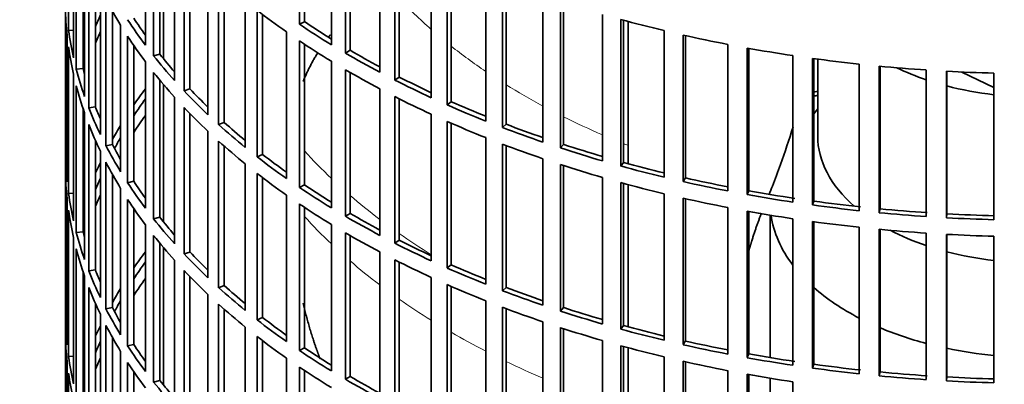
# Model space of a CAD drawing. Header units: millimetres. Extents: x 492 to 1367, y -1762 to 1549.
# Tile 4 of 29: x 1067 to 1213, y -1510 to -1456. Entities that reach past the tile are written whole.
import ezdxf

# ---------------------------------------------------------------- set-up
doc = ezdxf.new("R2010")
doc.units = ezdxf.units.MM
for name, color, linetype in [('VSI184-254_GIUNT', 7, 'Continuous'), ('VSI344-454_FILTR', 7, 'Continuous'), ('VSI344-454_SUPPO', 7, 'Continuous')]:
    doc.layers.add(name, color=color, linetype=linetype)

# ---------------------------------------------------------------- blocks, each defined once
blk = doc.blocks.new('SE4')
at = {"layer": 'VSI184-254_GIUNT', "color": 7, "linetype": 'Continuous', "lineweight": 35}
for p, q in [((1185.23, -1462.16), (1185.23, -1473.52)), ((1185.23, -1469.52), (1184.67, -1470.24)), ((1178.23, -1485.2), (1178.23, -1506.24)), ((1178.23, -1509.29), (1178.23, -1530.32))]:
    blk.add_line(p, q, dxfattribs=at)
for centre, major_axis, start_param, end_param in [((1217.73, -1449.03), (-32.5, 0), 0.875493, 1.038932), ((1217.73, -1449.03), (-32.5, 0), 1.14425, 1.369498), ((1217.73, -1473.52), (-32.5, 0), 0, 0.584062), ((1217.73, -1483.42), (39.5, 0), 3.220457, 3.555729), ((1217.73, -1473.52), (-32.5, 0), 0.835386, 1.038932), ((1217.73, -1473.52), (-32.5, 0), 1.14425, 1.369498), ((1217.73, -1483.42), (39.5, 0), 3.720726, 3.98088), ((1217.73, -1483.42), (39.5, 0), 4.081192, 4.281952), ((1217.73, -1483.42), (39.5, 0), 4.365036, 4.547129)]:
    blk.add_ellipse(centre, major_axis=major_axis, ratio=0.57735, start_param=start_param, end_param=end_param, dxfattribs=at)
at = {"layer": 'VSI344-454_FILTR', "color": 7, "linetype": 'Continuous', "lineweight": 35}
for p, q in [((1074.23, -1368.6), (1074.23, -1608.65)), ((1074.69, -1457.91), (1074.69, -1436.28)), ((1108.77, -1457.01), (1108.77, -1435.38)), ((1109.51, -1456.63), (1109.51, -1435.87)), ((1086.04, -1460.1), (1086.04, -1438.46)), ((1113.47, -1460.03), (1113.47, -1438.39)), ((1115.55, -1461.27), (1115.55, -1439.63)), ((1075.43, -1461.95), (1075.43, -1440.32)), ((1087.25, -1461.67), (1087.25, -1440.03)), ((1116.24, -1460.85), (1116.24, -1440.04)), ((1075.84, -1463.66), (1075.84, -1442.02)), ((1088.15, -1461.42), (1088.15, -1441.15)), ((1120.61, -1464.09), (1120.61, -1442.45)), ((1090.33, -1465.32), (1090.33, -1443.68)), ((1122.82, -1465.24), (1122.82, -1443.61)), ((1123.47, -1464.8), (1123.47, -1443.93)), ((1076.83, -1463.56), (1076.83, -1445.33)), ((1091.73, -1466.84), (1091.73, -1445.2)), ((1077.06, -1467.66), (1077.06, -1446.02)), ((1092.6, -1466.55), (1092.6, -1446.11)), ((1128.21, -1467.85), (1128.21, -1446.22)), ((1077.68, -1469.34), (1077.68, -1447.7)), ((1130.56, -1468.91), (1130.56, -1447.28)), ((1131.15, -1468.45), (1131.15, -1447.54)), ((1095.25, -1470.36), (1095.25, -1448.72)), ((1136.25, -1471.3), (1136.25, -1449.66)), ((1078.65, -1469.2), (1078.65, -1450.05)), ((1096.83, -1471.82), (1096.83, -1450.18)), ((1097.66, -1471.5), (1097.66, -1450.92)), ((1138.73, -1472.26), (1138.73, -1450.63)), ((1139.26, -1471.78), (1139.26, -1450.83)), ((1079.39, -1473.28), (1079.39, -1451.65)), ((1080.21, -1474.94), (1080.21, -1453.3)), ((1100.77, -1475.19), (1100.77, -1453.55)), ((1144.69, -1474.42), (1144.69, -1452.78)), ((1147.28, -1475.28), (1147.28, -1453.64)), ((1147.74, -1474.77), (1147.74, -1453.79)), ((1074.24, -1476.22), (1074.24, -1454.59)), ((1081.16, -1474.76), (1081.16, -1455.07)), ((1102.52, -1476.58), (1102.52, -1454.94)), ((1103.31, -1476.22), (1103.31, -1455.55)), ((1153.49, -1477.19), (1153.49, -1455.55)), ((1109.51, -1456.63), (1108.77, -1457.01)), ((1156.17, -1477.94), (1156.17, -1456.3)), ((1156.57, -1477.41), (1156.57, -1456.41)), ((1075.43, -1457.87), (1074.69, -1457.91)), ((1082.38, -1478.8), (1082.38, -1457.16)), ((1106.85, -1479.78), (1106.85, -1458.14)), ((1162.59, -1479.59), (1162.59, -1457.95)), ((1074.48, -1480.28), (1074.48, -1458.64)), ((1083.4, -1480.42), (1083.4, -1458.78)), ((1108.77, -1481.1), (1108.77, -1459.46)), ((1109.51, -1480.71), (1109.51, -1459.96)), ((1165.36, -1480.24), (1165.36, -1458.6)), ((1165.7, -1479.69), (1165.7, -1458.68)), ((1074.69, -1482), (1074.69, -1460.36)), ((1084.33, -1480.2), (1084.33, -1460.17)), ((1088.15, -1461.42), (1087.25, -1461.67)), ((1116.24, -1460.85), (1115.55, -1461.27)), ((1171.97, -1481.63), (1171.97, -1459.99)), ((1174.81, -1482.16), (1174.81, -1460.52)), ((1175.08, -1481.6), (1175.08, -1460.57)), ((1086.04, -1484.18), (1086.04, -1462.55)), ((1113.47, -1484.12), (1113.47, -1462.48)), ((1181.57, -1483.28), (1181.57, -1461.64)), ((1184.46, -1483.69), (1184.46, -1462.06)), ((1184.67, -1483.13), (1184.67, -1462.09)), ((1076.83, -1463.56), (1075.84, -1463.66)), ((1087.25, -1485.76), (1087.25, -1464.12)), ((1115.55, -1485.36), (1115.55, -1463.72)), ((1116.24, -1484.94), (1116.24, -1464.12)), ((1191.34, -1484.54), (1191.34, -1462.9)), ((1194.28, -1484.84), (1194.28, -1463.2)), ((1194.42, -1484.27), (1194.42, -1463.21)), ((1201.25, -1485.4), (1201.25, -1463.77)), ((1204.21, -1485.58), (1204.21, -1463.95)), ((1204.28, -1485.01), (1204.28, -1463.95)), ((1211.23, -1485.87), (1211.23, -1464.23)), ((1075.43, -1486.04), (1075.43, -1464.4)), ((1088.15, -1485.5), (1088.15, -1465.23)), ((1123.47, -1464.8), (1122.82, -1465.24)), ((1075.84, -1487.74), (1075.84, -1466.11)), ((1092.6, -1466.55), (1091.73, -1466.84)), ((1120.61, -1488.18), (1120.61, -1466.54)), ((1090.33, -1489.41), (1090.33, -1467.77)), ((1122.82, -1489.33), (1122.82, -1467.69)), ((1123.47, -1488.89), (1123.47, -1468.02)), ((1131.15, -1468.45), (1130.56, -1468.91)), ((1076.83, -1487.64), (1076.83, -1469.41)), ((1077.06, -1491.74), (1077.06, -1470.11)), ((1078.65, -1469.2), (1077.68, -1469.34)), ((1091.73, -1490.93), (1091.73, -1469.29)), ((1092.6, -1490.64), (1092.6, -1470.2)), ((1097.66, -1471.5), (1096.83, -1471.82)), ((1128.21, -1491.94), (1128.21, -1470.3)), ((1130.56, -1493), (1130.56, -1471.36)), ((1077.68, -1493.43), (1077.68, -1471.79)), ((1095.25, -1494.45), (1095.25, -1472.81)), ((1131.15, -1492.53), (1131.15, -1471.62)), ((1139.26, -1471.78), (1138.73, -1472.26)), ((1078.65, -1493.29), (1078.65, -1474.14)), ((1096.83, -1495.91), (1096.83, -1474.27)), ((1136.25, -1495.39), (1136.25, -1473.75)), ((1079.39, -1497.37), (1079.39, -1475.73)), ((1081.16, -1474.76), (1080.21, -1474.94)), ((1097.66, -1495.58), (1097.66, -1475.01)), ((1138.73, -1496.35), (1138.73, -1474.71)), ((1139.26, -1495.86), (1139.26, -1474.92)), ((1147.74, -1474.77), (1147.28, -1475.28)), ((1074.48, -1476.22), (1074.24, -1476.22)), ((1080.21, -1499.02), (1080.21, -1477.39)), ((1103.31, -1476.22), (1102.52, -1476.58)), ((1144.69, -1498.5), (1144.69, -1476.87)), ((1156.57, -1477.41), (1156.17, -1477.94)), ((1074.24, -1500.31), (1074.24, -1478.67)), ((1100.77, -1499.27), (1100.77, -1477.64)), ((1147.28, -1499.36), (1147.28, -1477.73)), ((1147.74, -1498.85), (1147.74, -1477.88)), ((1081.16, -1498.85), (1081.16, -1479.16)), ((1084.33, -1480.2), (1083.4, -1480.42)), ((1102.52, -1500.67), (1102.52, -1479.03)), ((1103.31, -1500.31), (1103.31, -1479.64)), ((1153.49, -1501.27), (1153.49, -1479.63)), ((1165.7, -1479.69), (1165.36, -1480.24)), ((1082.38, -1502.89), (1082.38, -1481.25)), ((1109.51, -1480.71), (1108.77, -1481.1)), ((1156.17, -1502.03), (1156.17, -1480.39)), ((1156.57, -1501.5), (1156.57, -1480.5)), ((1175.08, -1481.6), (1174.81, -1482.16)), ((1074.48, -1504.37), (1074.48, -1482.73)), ((1075.43, -1481.95), (1074.69, -1482)), ((1083.4, -1504.51), (1083.4, -1482.87)), ((1106.85, -1503.87), (1106.85, -1482.23)), ((1162.59, -1503.68), (1162.59, -1482.04)), ((1165.36, -1504.32), (1165.36, -1482.69)), ((1165.7, -1503.78), (1165.7, -1482.76)), ((1184.67, -1483.13), (1184.46, -1483.69)), ((1074.69, -1506.09), (1074.69, -1484.45)), ((1084.33, -1504.29), (1084.33, -1484.26)), ((1108.77, -1505.19), (1108.77, -1483.55)), ((1109.51, -1504.8), (1109.51, -1484.05)), ((1171.97, -1505.71), (1171.97, -1484.08)), ((1174.81, -1506.24), (1174.81, -1484.61)), ((1175.08, -1505.69), (1175.08, -1484.66)), ((1194.42, -1484.27), (1194.28, -1484.84)), ((1088.15, -1485.5), (1087.25, -1485.76)), ((1116.24, -1484.94), (1115.55, -1485.36)), ((1181.57, -1507.36), (1181.57, -1485.73)), ((1204.28, -1485.01), (1204.21, -1485.58)), ((1086.04, -1508.27), (1086.04, -1486.63)), ((1113.47, -1508.2), (1113.47, -1486.57)), ((1184.46, -1507.78), (1184.46, -1486.14)), ((1184.67, -1507.22), (1184.67, -1486.17)), ((1191.34, -1508.63), (1191.34, -1486.99)), ((1194.28, -1508.92), (1194.28, -1487.29)), ((1194.42, -1508.35), (1194.42, -1487.3)), ((1075.43, -1510.13), (1075.43, -1488.49)), ((1076.83, -1487.64), (1075.84, -1487.74)), ((1087.25, -1509.84), (1087.25, -1488.21)), ((1115.55, -1509.44), (1115.55, -1487.81)), ((1116.24, -1509.03), (1116.24, -1488.21)), ((1123.47, -1488.89), (1122.82, -1489.33)), ((1201.25, -1509.49), (1201.25, -1487.85)), ((1204.21, -1509.67), (1204.21, -1488.03)), ((1204.28, -1509.09), (1204.28, -1488.04)), ((1211.23, -1509.95), (1211.23, -1488.32)), ((1075.84, -1511.83), (1075.84, -1490.19)), ((1088.15, -1509.59), (1088.15, -1489.32)), ((1090.33, -1513.49), (1090.33, -1491.86)), ((1092.6, -1490.64), (1091.73, -1490.93)), ((1120.61, -1512.26), (1120.61, -1490.63)), ((1122.82, -1513.42), (1122.82, -1491.78)), ((1078.65, -1493.29), (1077.68, -1493.43)), ((1091.73, -1515.02), (1091.73, -1493.38)), ((1123.47, -1512.97), (1123.47, -1492.11)), ((1131.15, -1492.53), (1130.56, -1493)), ((1076.83, -1511.73), (1076.83, -1493.5)), ((1077.06, -1515.83), (1077.06, -1494.19)), ((1092.6, -1514.73), (1092.6, -1494.28)), ((1128.21, -1516.03), (1128.21, -1494.39)), ((1077.68, -1517.51), (1077.68, -1495.88)), ((1097.66, -1495.58), (1096.83, -1495.91)), ((1130.56, -1517.09), (1130.56, -1495.45)), ((1131.15, -1516.62), (1131.15, -1495.71)), ((1139.26, -1495.86), (1138.73, -1496.35)), ((1095.25, -1518.53), (1095.25, -1496.9)), ((1078.65, -1517.38), (1078.65, -1498.22)), ((1081.16, -1498.85), (1080.21, -1499.02)), ((1096.83, -1519.99), (1096.83, -1498.36)), ((1097.66, -1519.67), (1097.66, -1499.1)), ((1136.25, -1519.48), (1136.25, -1497.84)), ((1138.73, -1520.44), (1138.73, -1498.8)), ((1139.26, -1519.95), (1139.26, -1499)), ((1147.74, -1498.85), (1147.28, -1499.36)), ((1074.48, -1500.3), (1074.24, -1500.31)), ((1079.39, -1521.46), (1079.39, -1499.82)), ((1103.31, -1500.31), (1102.52, -1500.67)), ((1080.21, -1523.11), (1080.21, -1501.47)), ((1100.77, -1523.36), (1100.77, -1501.72)), ((1144.69, -1522.59), (1144.69, -1500.95)), ((1147.28, -1523.45), (1147.28, -1501.81)), ((1147.74, -1522.94), (1147.74, -1501.97)), ((1156.57, -1501.5), (1156.17, -1502.03)), ((1074.24, -1524.4), (1074.24, -1502.76)), ((1081.16, -1522.93), (1081.16, -1503.24)), ((1102.52, -1524.75), (1102.52, -1503.12)), ((1084.33, -1504.29), (1083.4, -1504.51)), ((1103.31, -1524.4), (1103.31, -1503.72)), ((1109.51, -1504.8), (1108.77, -1505.19)), ((1153.49, -1525.36), (1153.49, -1503.72)), ((1156.17, -1526.11), (1156.17, -1504.48)), ((1156.57, -1525.59), (1156.57, -1504.59)), ((1165.7, -1503.78), (1165.36, -1504.32)), ((1075.43, -1506.04), (1074.69, -1506.09)), ((1082.38, -1526.97), (1082.38, -1505.34)), ((1106.85, -1527.95), (1106.85, -1506.32)), ((1162.59, -1527.77), (1162.59, -1506.13)), ((1175.08, -1505.69), (1174.81, -1506.24)), ((1074.48, -1528.45), (1074.48, -1506.82)), ((1083.4, -1528.59), (1083.4, -1506.95)), ((1108.77, -1529.27), (1108.77, -1507.64)), ((1165.36, -1528.41), (1165.36, -1506.77)), ((1165.7, -1527.87), (1165.7, -1506.85)), ((1184.67, -1507.22), (1184.46, -1507.78)), ((1074.69, -1530.17), (1074.69, -1508.54)), ((1084.33, -1528.38), (1084.33, -1508.34)), ((1109.51, -1528.89), (1109.51, -1508.13)), ((1116.24, -1509.03), (1115.55, -1509.44)), ((1171.97, -1529.8), (1171.97, -1508.16)), ((1174.81, -1530.33), (1174.81, -1508.69)), ((1175.08, -1529.78), (1175.08, -1508.74)), ((1194.42, -1508.35), (1194.28, -1508.92)), ((1204.28, -1509.09), (1204.21, -1509.67)), ((1088.15, -1509.59), (1087.25, -1509.84)), ((1181.57, -1531.45), (1181.57, -1509.81))]:
    blk.add_line(p, q, dxfattribs=at)
for centre, major_axis, start_param, end_param in [((1217.73, -1368.6), (143.5, 0), 2.974441, 5.119162), ((1217.73, -1429.64), (-143.5, 0), 0.289645, 0.338674), ((1217.73, -1453.72), (-143.5, 0), 0.010392, 0.059421), ((1217.73, -1405.55), (-143.5, 0), 0.63871, 0.68774), ((1217.73, -1475.36), (-142.5, 0), -0.242088, -0.219659), ((1217.73, -1427.19), (-143.5, 0), 0.359458, 0.408487), ((1217.73, -1427.19), (-142.5, 0), 0.359286, 0.391958), ((1217.73, -1403.1), (-143.5, 0), 0.708524, 0.757553), ((1217.73, -1403.1), (-142.5, 0), 0.708352, 0.750104), ((1217.73, -1381.46), (-143.5, 0), 1.127403, 1.176432), ((1217.73, -1451.27), (-143.5, 0), 0.080205, 0.129234), ((1217.73, -1477.81), (-142.5, 0), -0.242088, -0.219659), ((1217.73, -1475.36), (-143.5, 0), -0.199048, -0.190533), ((1217.73, -1429.64), (-143.5, 0), 0.359458, 0.408487), ((1217.73, -1405.55), (-143.5, 0), 0.708524, 0.757553), ((1217.73, -1381.46), (-143.5, 0), 1.197216, 1.246245), ((1217.73, -1453.72), (-143.5, 0), 0.080205, 0.129234), ((1217.73, -1427.19), (-142.5, 0), 0.429099, 0.464583), ((1217.73, -1403.1), (-143.5, 0), 0.778337, 0.827366), ((1217.73, -1403.1), (-142.5, 0), 0.778165, 0.820895), ((1217.73, -1381.46), (-143.5, 0), 1.267029, 1.316058), ((1217.73, -1475.36), (-142.5, 0), -0.160582, -0.149846), ((1217.73, -1427.19), (-143.5, 0), 0.429271, 0.4783), ((1217.73, -1381.46), (-143.5, 0), 1.336842, 1.385871), ((1217.73, -1451.27), (-143.5, 0), 0.150018, 0.199048), ((1217.73, -1451.27), (-142.5, 0), 0.149846, 0.160582), ((1217.73, -1429.64), (-143.5, 0), 0.429271, 0.4783), ((1217.73, -1405.55), (-143.5, 0), 0.778337, 0.827366), ((1217.73, -1381.46), (-143.5, 0), 1.406655, 1.455685), ((1217.73, -1381.46), (-143.5, 0), 1.476469, 1.525498), ((1217.73, -1403.1), (-143.5, 0), 0.84815, 0.897179), ((1217.73, -1403.1), (-142.5, 0), 0.847978, 0.891566), ((1217.73, -1453.72), (-143.5, 0), 0.150018, 0.199048), ((1217.73, -1499.45), (-143.5, 0), -0.408487, -0.377404), ((1217.73, -1427.19), (-143.5, 0), 0.499084, 0.548113), ((1217.73, -1427.19), (-142.5, 0), 0.498912, 0.536508), ((1217.73, -1547.62), (-143.5, 0), -1.342333, -1.336842), ((1217.73, -1499.45), (-142.5, 0), -0.391958, -0.359286), ((1217.73, -1405.55), (-143.5, 0), 0.84815, 0.897179), ((1217.73, -1403.1), (-142.5, 0), 0.917791, 0.962144), ((1217.73, -1547.62), (-142.5, 0), -1.340701, -1.33667), ((1217.73, -1451.27), (-143.5, 0), 0.219831, 0.268861), ((1217.73, -1451.27), (-142.5, 0), 0.219659, 0.242088), ((1217.73, -1429.64), (-143.5, 0), 0.499084, 0.548113), ((1217.73, -1403.1), (-143.5, 0), 0.917963, 0.966992), ((1217.73, -1501.9), (-142.5, 0), -0.391958, -0.359286), ((1217.73, -1427.19), (-142.5, 0), 0.568725, 0.607984), ((1217.73, -1405.55), (-143.5, 0), 0.917963, 0.966992), ((1217.73, -1453.72), (-143.5, 0), 0.219831, 0.268861), ((1217.73, -1499.45), (-143.5, 0), -0.338674, -0.312019), ((1217.73, -1427.19), (-143.5, 0), 0.568897, 0.617927), ((1217.73, -1403.1), (-143.5, 0), 0.987776, 1.036806), ((1217.73, -1403.1), (-142.5, 0), 0.987604, 1.032651), ((1217.73, -1499.45), (-142.5, 0), -0.318152, -0.297119), ((1217.73, -1429.64), (-143.5, 0), 0.568897, 0.617927), ((1217.73, -1451.27), (-143.5, 0), 0.289645, 0.338674), ((1217.73, -1451.27), (-142.5, 0), 0.289473, 0.318152), ((1217.73, -1405.55), (-143.5, 0), 0.987776, 1.036806), ((1217.73, -1403.1), (-143.5, 0), 1.057589, 1.106619), ((1217.73, -1403.1), (-142.5, 0), 1.057417, 1.103102), ((1217.73, -1475.36), (-143.5, 0), 0.010392, 0.059421), ((1217.73, -1453.72), (-143.5, 0), 0.289645, 0.338674), ((1217.73, -1427.19), (-143.5, 0), 0.63871, 0.68774), ((1217.73, -1427.19), (-142.5, 0), 0.638538, 0.679153), ((1217.73, -1403.1), (-142.5, 0), 1.127231, 1.17351), ((1217.73, -1477.81), (-143.5, 0), 0.010392, 0.059421), ((1217.73, -1499.45), (-143.5, 0), -0.268861, -0.248955), ((1217.73, -1405.55), (-143.5, 0), 1.057589, 1.106619), ((1217.73, -1403.1), (-143.5, 0), 1.127403, 1.176432), ((1217.73, -1499.45), (-142.5, 0), -0.242088, -0.219659), ((1217.73, -1451.27), (-142.5, 0), 0.359286, 0.391958), ((1217.73, -1429.64), (-143.5, 0), 0.63871, 0.68774), ((1217.73, -1403.1), (-143.5, 0), 1.197216, 1.246245), ((1217.73, -1403.1), (-142.5, 0), 1.197044, 1.243883), ((1217.73, -1451.27), (-143.5, 0), 0.359458, 0.408487), ((1217.73, -1427.19), (-143.5, 0), 0.708524, 0.757553), ((1217.73, -1427.19), (-142.5, 0), 0.708352, 0.750104), ((1217.73, -1405.55), (-143.5, 0), 1.127403, 1.176432), ((1217.73, -1403.1), (-142.5, 0), 1.266857, 1.31623), ((1217.73, -1475.36), (-143.5, 0), 0.080205, 0.129234), ((1217.73, -1499.45), (-143.5, 0), -0.199048, -0.190533), ((1217.73, -1501.9), (-142.5, 0), -0.242088, -0.219659), ((1217.73, -1453.72), (-143.5, 0), 0.359458, 0.408487), ((1217.73, -1405.55), (-143.5, 0), 1.197216, 1.246245), ((1217.73, -1403.1), (-143.5, 0), 1.267029, 1.316058), ((1217.73, -1403.1), (-142.5, 0), 1.33667, 1.386044), ((1217.73, -1477.81), (-143.5, 0), 0.080205, 0.129234), ((1217.73, -1429.64), (-143.5, 0), 0.708524, 0.757553), ((1217.73, -1405.55), (-143.5, 0), 1.267029, 1.316058), ((1217.73, -1403.1), (-143.5, 0), 1.336842, 1.385871), ((1217.73, -1403.1), (-142.5, 0), 1.406483, 1.455857), ((1217.73, -1451.27), (-143.5, 0), 0.429271, 0.4783), ((1217.73, -1451.27), (-142.5, 0), 0.429099, 0.464583), ((1217.73, -1427.19), (-143.5, 0), 0.778337, 0.827366), ((1217.73, -1427.19), (-142.5, 0), 0.778165, 0.820895), ((1217.73, -1403.1), (-143.5, 0), 1.406655, 1.455685), ((1217.73, -1403.1), (-143.5, 0), 1.476469, 1.525498), ((1217.73, -1403.1), (-142.5, 0), 1.476296, 1.52567), ((1217.73, -1499.45), (-142.5, 0), -0.160582, -0.149846), ((1217.73, -1405.55), (-143.5, 0), 1.336842, 1.385871), ((1217.73, -1405.55), (-143.5, 0), 1.406655, 1.455685), ((1217.73, -1475.36), (-143.5, 0), 0.150018, 0.199048), ((1217.73, -1475.36), (-142.5, 0), 0.149846, 0.160582), ((1217.73, -1453.72), (-143.5, 0), 0.429271, 0.4783), ((1217.73, -1429.64), (-143.5, 0), 0.778337, 0.827366), ((1217.73, -1427.19), (-142.5, 0), 0.847978, 0.891566), ((1217.73, -1405.55), (-143.5, 0), 1.476469, 1.525498), ((1217.73, -1477.81), (-143.5, 0), 0.150018, 0.199048), ((1217.73, -1427.19), (-143.5, 0), 0.84815, 0.897179), ((1217.73, -1523.53), (-143.5, 0), -0.408487, -0.377404), ((1217.73, -1451.27), (-143.5, 0), 0.499084, 0.548113), ((1217.73, -1451.27), (-142.5, 0), 0.498912, 0.536508), ((1217.73, -1429.64), (-143.5, 0), 0.84815, 0.897179), ((1217.73, -1475.36), (-142.5, 0), 0.219659, 0.242088), ((1217.73, -1523.53), (-142.5, 0), -0.391958, -0.359286), ((1217.73, -1453.72), (-143.5, 0), 0.499084, 0.548113), ((1217.73, -1427.19), (-143.5, 0), 0.917963, 0.966992), ((1217.73, -1427.19), (-142.5, 0), 0.917791, 0.962144), ((1217.73, -1475.36), (-143.5, 0), 0.219831, 0.268861), ((1217.73, -1525.98), (-142.5, 0), -0.391958, -0.359286), ((1217.73, -1477.81), (-143.5, 0), 0.219831, 0.268861), ((1217.73, -1523.53), (-143.5, 0), -0.338674, -0.312019), ((1217.73, -1451.27), (-143.5, 0), 0.568897, 0.617927), ((1217.73, -1451.27), (-142.5, 0), 0.568725, 0.607984), ((1217.73, -1429.64), (-143.5, 0), 0.917963, 0.966992), ((1217.73, -1427.19), (-142.5, 0), 0.987604, 1.032651), ((1217.73, -1427.19), (-143.5, 0), 0.987776, 1.036806), ((1217.73, -1475.36), (-143.5, 0), 0.289645, 0.338674), ((1217.73, -1475.36), (-142.5, 0), 0.289473, 0.318152), ((1217.73, -1523.53), (-142.5, 0), -0.318152, -0.297119), ((1217.73, -1453.72), (-143.5, 0), 0.568897, 0.617927), ((1217.73, -1429.64), (-143.5, 0), 0.987776, 1.036806), ((1217.73, -1427.19), (-142.5, 0), 1.057417, 1.103102), ((1217.73, -1499.45), (-143.5, 0), 0.010392, 0.059421), ((1217.73, -1451.27), (-142.5, 0), 0.638538, 0.679153), ((1217.73, -1427.19), (-143.5, 0), 1.057589, 1.106619), ((1217.73, -1523.53), (-143.5, 0), -0.268861, -0.248955), ((1217.73, -1477.81), (-143.5, 0), 0.289645, 0.338674), ((1217.73, -1451.27), (-143.5, 0), 0.63871, 0.68774), ((1217.73, -1429.64), (-143.5, 0), 1.057589, 1.106619), ((1217.73, -1427.19), (-143.5, 0), 1.127403, 1.176432), ((1217.73, -1427.19), (-142.5, 0), 1.127231, 1.17351), ((1217.73, -1501.9), (-143.5, 0), 0.010392, 0.059421), ((1217.73, -1453.72), (-143.5, 0), 0.63871, 0.68774), ((1217.73, -1523.53), (-142.5, 0), -0.242088, -0.219659), ((1217.73, -1475.36), (-143.5, 0), 0.359458, 0.408487), ((1217.73, -1475.36), (-142.5, 0), 0.359286, 0.391958), ((1217.73, -1451.27), (-142.5, 0), 0.708352, 0.750104), ((1217.73, -1429.64), (-143.5, 0), 1.127403, 1.176432), ((1217.73, -1427.19), (-143.5, 0), 1.197216, 1.246245), ((1217.73, -1427.19), (-142.5, 0), 1.197044, 1.243883), ((1217.73, -1499.45), (-143.5, 0), 0.080205, 0.129234), ((1217.73, -1525.98), (-142.5, 0), -0.242088, -0.219659), ((1217.73, -1451.27), (-143.5, 0), 0.708524, 0.757553), ((1217.73, -1427.19), (-143.5, 0), 1.267029, 1.316058), ((1217.73, -1427.19), (-142.5, 0), 1.266857, 1.31623), ((1217.73, -1523.53), (-143.5, 0), -0.199048, -0.190533), ((1217.73, -1477.81), (-143.5, 0), 0.359458, 0.408487), ((1217.73, -1453.72), (-143.5, 0), 0.708524, 0.757553), ((1217.73, -1429.64), (-143.5, 0), 1.197216, 1.246245), ((1217.73, -1427.19), (-143.5, 0), 1.336842, 1.385871), ((1217.73, -1427.19), (-142.5, 0), 1.33667, 1.386044), ((1217.73, -1501.9), (-143.5, 0), 0.080205, 0.129234), ((1217.73, -1451.27), (-142.5, 0), 0.778165, 0.820895), ((1217.73, -1429.64), (-143.5, 0), 1.267029, 1.316058), ((1217.73, -1427.19), (-143.5, 0), 1.406655, 1.455685), ((1217.73, -1427.19), (-142.5, 0), 1.406483, 1.455857), ((1217.73, -1427.19), (-142.5, 0), 1.476296, 1.52567), ((1217.73, -1475.36), (-143.5, 0), 0.429271, 0.4783), ((1217.73, -1475.36), (-142.5, 0), 0.429099, 0.464583), ((1217.73, -1451.27), (-143.5, 0), 0.778337, 0.827366), ((1217.73, -1427.19), (-143.5, 0), 1.476469, 1.525498)]:
    blk.add_ellipse(centre, major_axis=major_axis, ratio=0.57735, start_param=start_param, end_param=end_param, dxfattribs=at)
at = {"layer": 'VSI344-454_SUPPO', "color": 7, "linetype": 'Continuous', "lineweight": 35}
for p, q in [((1088.7, -1462.11), (1088.7, -1441.81)), ((1157.25, -1477.6), (1157.25, -1456.6)), ((1206.47, -1464.06), (1211.23, -1466.36)), ((1088.7, -1486.19), (1088.7, -1465.9)), ((1157.25, -1501.68), (1157.25, -1480.68)), ((1088.7, -1510.28), (1088.7, -1489.98)), ((1157.25, -1525.77), (1157.25, -1504.77))]:
    blk.add_line(p, q, dxfattribs=at)
at = {"layer": 'VSI344-454_SUPPO', "color": 4, "linetype": 'Continuous', "lineweight": 9}
for centre, major_axis, start_param, end_param in [((1217.73, -1423.95), (-106.99, 0), 0.492641, 0.579522), ((1217.73, -1423.95), (-106.99, 0), 0.627902, 0.705081), ((1217.73, -1423.95), (-106.99, 0), 0.747348, 0.819367), ((1217.73, -1423.95), (-106.99, 0), 0.857735, 0.926692), ((1217.73, -1443.19), (-122, 0), 0.479891, 0.546105), ((1217.73, -1423.95), (-106.99, 0), 0.962313, 0.96998), ((1217.73, -1443.19), (-122, 0), 0.588316, 0.649986), ((1217.73, -1452.87), (-122, 0), 0.479891, 0.546105), ((1217.73, -1443.19), (-122, 0), 0.687784, 0.746968), ((1217.73, -1452.87), (-122, 0), 0.588316, 0.649986), ((1217.73, -1452.87), (-122, 0), 0.687784, 0.746968), ((1217.73, -1452.87), (-122, 0), 0.781768, 0.839497), ((1217.73, -1452.87), (-122, 0), 0.872093, 0.928959)]:
    blk.add_ellipse(centre, major_axis=major_axis, ratio=0.57735, start_param=start_param, end_param=end_param, dxfattribs=at)
at = {"layer": 'VSI344-454_SUPPO', "color": 7, "linetype": 'Continuous', "lineweight": 35}
blk.add_open_spline([(1113.04, -1458.92), (1113.16, -1458.75), (1113.29, -1458.59)], degree=2, dxfattribs=at)
for points, degree, knots in [([(1109.31, -1465.45), (1110.16, -1463.33), (1111.43, -1461.27), (1111.45, -1461.24), (1111.47, -1461.2)], 2, [0.3285415, 0.3285415, 0.3285415, 0.5, 0.5, 0.5029097, 0.5029097, 0.5029097]), ([(1181.6, -1472.16), (1181.01, -1474.04), (1180.38, -1475.89), (1179.34, -1478.79), (1178.94, -1479.86), (1178.38, -1481.32), (1178.22, -1481.73), (1178.06, -1482.13)], 3, [0.7699646, 0.7699646, 0.7699646, 0.7699646, 0.875, 0.875, 0.9375, 0.9375, 0.9619995, 0.9619995, 0.9619995, 0.9619995]), ([(1175.04, -1490.58), (1175.25, -1489.8), (1175.49, -1489.03), (1176.15, -1486.87), (1176.93, -1484.9)], 2, [0.6790351, 0.6790351, 0.6790351, 0.75, 0.75, 0.9525285, 0.9525285, 0.9525285]), ([(1111.8, -1506.39), (1111.51, -1505.65), (1111.25, -1504.9), (1110.09, -1501.62), (1109.31, -1498.18)], 2, [0.4629415, 0.4629415, 0.4629415, 0.5, 0.5, 0.6620373, 0.6620373, 0.6620373])]:
    blk.add_open_spline(points, degree=degree, knots=knots, dxfattribs=at)

msp = doc.modelspace()

# ---------------------------------------------------------------- block references
msp.add_blockref('SE4', (0, 0))

doc.saveas('drawing.dxf')
